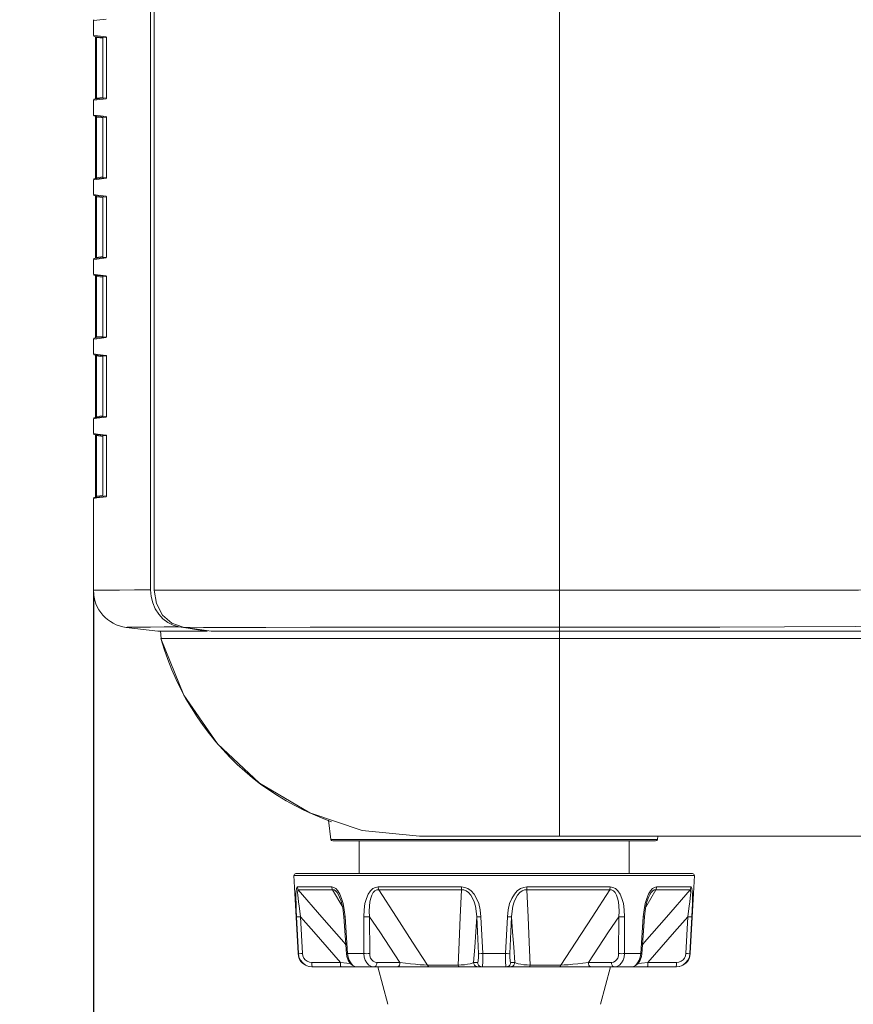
# Model space of a CAD drawing. Header units: millimetres. Extents: x 3925 to 5043, y -86 to 778.
# Tile 49 of 157: x 4342 to 4365, y 255 to 282. Entities that reach past the tile are written whole.
import ezdxf

# ---------------------------------------------------------------- set-up
doc = ezdxf.new("R2010")
doc.units = ezdxf.units.MM
doc.header["$LTSCALE"] = 46.255
doc.header["$PDMODE"] = 3
doc.header["$PDSIZE"] = 1
doc.layers.get('Defpoints').update_dxf_attribs({"linetype": 'CONTINUOUS'})
for name, color, linetype in [('140-154101-01_RIGGDXF_DIMENSION', 7, 'CONTINUOUS'), ('H30-BOTTOM-CDXF_CONTINUOUS_LINE', 7, 'CONTINUOUS'), ('H30-RIGHT-CODXF_CONTINUOUS_LINE', 7, 'CONTINUOUS'), ('H30K-FRONT-CDXF_CONTINUOUS_LINE', 7, 'CONTINUOUS'), ('RUBBER-FOOT-DXF_CONTINUOUS_LINE', 7, 'CONTINUOUS')]:
    doc.layers.add(name, color=color, linetype=linetype)
doc.styles.add('SLDTEXTSTYLE0', font='arialbd.ttf', dxfattribs={"height": 5.5})
doc.dimstyles.new('SLDDIMSTYLE2', dxfattribs={"dimtxt": 5.650301, "dimasz": 4.572, "dimexe": 0, "dimexo": 0.0625, "dimgap": 1.412575, "dimtad": 0, "dimtih": 1, "dimtoh": 1, "dimlfac": 3.5, "dimrnd": 1e-09, "dimzin": 4, "dimdsep": 46, "dimtxsty": 'SLDTEXTSTYLE0', "dimsah": 1, "dimcen": 0.09, "dimadec": 0, "dimazin": 1, "dimtol": 1, "dimtp": 0.5, "dimtm": 0.5, "dimtfac": 1, "dimtdec": 1, "dimtofl": 0, "dimtmove": 0, "dimatfit": 3, "dimfxl": 1, "dimfrac": 2, "dimtolj": 1, "dimarcsym": 0})

# ---------------------------------------------------------------- blocks, each defined once
blk = doc.blocks.new('*D67')
at = {"layer": '140-154101-01_RIGGDXF_DIMENSION', "color": 0, "linetype": 'Continuous', "lineweight": -2}
for p, q in [((4338.113, 271.493), (4338.113, 203.012)), ((4344.211, 266.215), (4344.211, 203.012)), ((4334.113, 203.012), (4330.113, 203.012)), ((4338.113, 203.012), (4344.211, 203.012)), ((4348.211, 203.012), (4395.731, 203.012))]:
    blk.add_line(p, q, dxfattribs=at)
at = {"layer": '140-154101-01_RIGGDXF_DIMENSION', "color": 0, "linetype": 'Continuous'}
for points in [[(4334.113, 203.678), (4334.113, 202.345), (4338.113, 203.012)], [(4348.211, 203.678), (4348.211, 202.345), (4344.211, 203.012)]]:
    blk.add_solid(points, dxfattribs=at)
at = {"layer": 'Defpoints', "color": 0, "linetype": 'Continuous'}
for p in [(4338.113, 271.556), (4344.211, 266.277), (4344.211, 203.012)]:
    blk.add_point(p, dxfattribs=at)
at = {"layer": '140-154101-01_RIGGDXF_DIMENSION', "color": 0, "linetype": 'Continuous', "insert": (4373.971, 207.96), "char_height": 5.5, "attachment_point": 5, "style": 'SLDTEXTSTYLE0'}
blk.add_mtext('\\A1;24.39 [0.96]', dxfattribs=at)

msp = doc.modelspace()

# ---------------------------------------------------------------- linework, layer by layer
at = {"layer": 'H30-BOTTOM-CDXF_CONTINUOUS_LINE', "color": 7, "linetype": 'Continuous', "lineweight": 0}
for p, q in [((4346.0307, 264.9875), (4346.0059, 265.1892)), ((4356.711, 264.9875), (4356.711, 265.1807)), ((4356.711, 264.9857), (4346.0156, 264.9857)), ((4356.711, 264.9875), (4386.0485, 264.9875)), ((4356.711, 264.9857), (4356.711, 259.6807)), ((4350.0966, 260.2715), (4349.8519, 260.3838)), ((4350.3458, 260.168), (4350.0966, 260.2715)), ((4350.5997, 260.0735), (4350.3458, 260.168)), ((4350.517, 260.1171), (4350.5806, 259.5996)), ((4359.3413, 259.5996), (4350.5806, 259.5996)), ((4359.2917, 259.5557), (4350.6302, 259.5557)), ((4352.961, 259.6807), (4368.1351, 259.6807)), ((4359.3513, 259.6807), (4359.3413, 259.5996))]:
    msp.add_line(p, q, dxfattribs=at)
for points in [[(4346.6917, 263.3713), (4346.5557, 263.6237), (4346.4291, 263.8823), (4346.3118, 264.1474), (4346.2038, 264.4197), (4346.1051, 264.6991), (4346.0156, 264.9857)], [(4350.0141, 260.3081), (4348.6663, 261.1032), (4347.5389, 262.163), (4346.6391, 263.4662), (4346.0156, 264.9857)], [(4347.6779, 262.0056), (4347.4945, 262.2153), (4347.3188, 262.4319), (4347.1508, 262.6554), (4346.99, 262.8866), (4346.8367, 263.1254), (4346.6917, 263.3713)], [(4348.6942, 261.0823), (4348.4777, 261.25), (4348.2682, 261.4259), (4348.0653, 261.6103), (4347.8684, 261.8036), (4347.6779, 262.0056)], [(4349.8519, 260.3838), (4349.6117, 260.505), (4349.376, 260.635), (4349.1444, 260.7745), (4348.9168, 260.9237), (4348.6942, 261.0823)], [(4352.961, 259.6807), (4351.4183, 259.8412), (4350.0141, 260.3081)]]:
    msp.add_lwpolyline(points, dxfattribs=at)
for centre, start, end in [((4350.6302, 259.6057), 187, 270), ((4359.2917, 259.6057), 270, 353)]:
    msp.add_arc(centre, 0.05, start, end, dxfattribs=at)
at = {"layer": 'H30-RIGHT-CODXF_CONTINUOUS_LINE', "color": 7, "linetype": 'Continuous', "lineweight": 0}
for p, q in [((4345.7441, 305.2979), (4345.7441, 266.2924)), ((4344.2989, 281.5647), (4344.211, 281.5539)), ((4344.211, 281.5539), (4344.211, 281.1574)), ((4344.5499, 281.5955), (4344.2989, 281.5647)), ((4344.211, 281.1574), (4344.3208, 281.1439)), ((4344.2329, 281.1325), (4344.5543, 281.0931)), ((4344.2663, 281.1009), (4344.2883, 281.1009)), ((4344.2664, 279.4754), (4344.2664, 281.1009)), ((4344.2883, 279.4754), (4344.2883, 281.1009)), ((4344.458, 281.0801), (4344.2883, 281.1009)), ((4344.3208, 281.1439), (4344.5499, 281.1158)), ((4344.461, 281.1045), (4344.461, 279.4718)), ((4344.5553, 281.1013), (4344.5572, 281.0927)), ((4344.5587, 281.0857), (4344.5596, 281.065)), ((4344.5591, 281.065), (4344.5596, 281.065)), ((4344.5596, 281.065), (4344.5596, 279.5113)), ((4344.2989, 279.4297), (4344.211, 279.4189)), ((4344.211, 279.4189), (4344.211, 279.0224)), ((4344.5572, 279.4836), (4344.2329, 279.4438)), ((4344.2883, 279.4754), (4344.2664, 279.4754)), ((4344.458, 279.4962), (4344.2883, 279.4754)), ((4344.5499, 279.4605), (4344.2989, 279.4297)), ((4344.5539, 279.4655), (4344.5499, 279.4605)), ((4344.5596, 279.5113), (4344.5588, 279.4922)), ((4344.5596, 279.5113), (4344.5591, 279.5113)), ((4344.211, 279.0224), (4344.3208, 279.0089)), ((4344.2329, 278.9975), (4344.5543, 278.9581)), ((4344.2663, 278.9659), (4344.2883, 278.9659)), ((4344.2664, 277.3404), (4344.2664, 278.9659)), ((4344.2883, 277.3404), (4344.2883, 278.9659)), ((4344.458, 278.9451), (4344.2883, 278.9659)), ((4344.3208, 279.0089), (4344.5499, 278.9808)), ((4344.461, 278.9695), (4344.461, 277.3368)), ((4344.5553, 278.9663), (4344.5572, 278.9577)), ((4344.5587, 278.9507), (4344.5596, 278.93)), ((4344.5591, 278.93), (4344.5596, 278.93)), ((4344.5596, 278.93), (4344.5596, 277.3763)), ((4344.2989, 277.2947), (4344.211, 277.2839)), ((4344.211, 277.2839), (4344.211, 276.8874)), ((4344.5572, 277.3486), (4344.2329, 277.3088)), ((4344.2883, 277.3404), (4344.2664, 277.3404)), ((4344.458, 277.3612), (4344.2883, 277.3404)), ((4344.5499, 277.3255), (4344.2989, 277.2947)), ((4344.5539, 277.3305), (4344.5499, 277.3255)), ((4344.5596, 277.3763), (4344.5588, 277.3572)), ((4344.5596, 277.3763), (4344.5591, 277.3763)), ((4344.211, 276.8874), (4344.3208, 276.8739)), ((4344.2329, 276.8625), (4344.5543, 276.8231)), ((4344.2663, 276.8309), (4344.2883, 276.8309)), ((4344.2664, 275.2054), (4344.2664, 276.8309)), ((4344.2883, 275.2054), (4344.2883, 276.8309)), ((4344.458, 276.8101), (4344.2883, 276.8309)), ((4344.3208, 276.8739), (4344.5499, 276.8458)), ((4344.461, 276.8345), (4344.461, 275.2018)), ((4344.5553, 276.8313), (4344.5572, 276.8227)), ((4344.5587, 276.8157), (4344.5596, 276.795)), ((4344.5591, 276.795), (4344.5596, 276.795)), ((4344.5596, 276.795), (4344.5596, 275.2413)), ((4344.2989, 275.1597), (4344.211, 275.1489)), ((4344.211, 275.1489), (4344.211, 274.7524)), ((4344.5572, 275.2136), (4344.2329, 275.1738)), ((4344.2883, 275.2054), (4344.2664, 275.2054)), ((4344.458, 275.2262), (4344.2883, 275.2054)), ((4344.5499, 275.1905), (4344.2989, 275.1597)), ((4344.5539, 275.1955), (4344.5499, 275.1905)), ((4344.5596, 275.2413), (4344.5588, 275.2222)), ((4344.5596, 275.2413), (4344.5591, 275.2413)), ((4344.211, 274.7524), (4344.3208, 274.7389)), ((4344.2329, 274.7275), (4344.5543, 274.6881)), ((4344.2663, 274.6959), (4344.2883, 274.6959)), ((4344.2664, 273.0704), (4344.2664, 274.6959)), ((4344.2883, 273.0704), (4344.2883, 274.6959)), ((4344.458, 274.6751), (4344.2883, 274.6959)), ((4344.3208, 274.7389), (4344.5499, 274.7108)), ((4344.461, 274.6995), (4344.461, 273.0668)), ((4344.5553, 274.6963), (4344.5572, 274.6877)), ((4344.5587, 274.6807), (4344.5596, 274.66)), ((4344.5591, 274.66), (4344.5596, 274.66)), ((4344.5596, 274.66), (4344.5596, 273.1063)), ((4344.2989, 273.0247), (4344.211, 273.0139)), ((4344.211, 273.0139), (4344.211, 272.6174)), ((4344.5572, 273.0786), (4344.2329, 273.0388)), ((4344.2883, 273.0704), (4344.2664, 273.0704)), ((4344.458, 273.0912), (4344.2883, 273.0704)), ((4344.5499, 273.0555), (4344.2989, 273.0247)), ((4344.5539, 273.0605), (4344.5499, 273.0555)), ((4344.5596, 273.1063), (4344.5588, 273.0872)), ((4344.5596, 273.1063), (4344.5591, 273.1063)), ((4344.211, 272.6174), (4344.3208, 272.6039)), ((4344.2329, 272.5925), (4344.5543, 272.5531)), ((4344.2663, 272.5609), (4344.2883, 272.5609)), ((4344.2664, 270.9354), (4344.2664, 272.5609)), ((4344.2883, 270.9354), (4344.2883, 272.5609)), ((4344.458, 272.5401), (4344.2883, 272.5609)), ((4344.3208, 272.6039), (4344.5499, 272.5758)), ((4344.461, 272.5645), (4344.461, 270.9318)), ((4344.5553, 272.5613), (4344.5572, 272.5527)), ((4344.5587, 272.5457), (4344.5596, 272.525)), ((4344.5591, 272.525), (4344.5596, 272.525)), ((4344.5596, 272.525), (4344.5596, 270.9713)), ((4344.5572, 270.9436), (4344.2329, 270.9038)), ((4344.2883, 270.9354), (4344.2664, 270.9354)), ((4344.458, 270.9562), (4344.2883, 270.9354)), ((4344.5499, 270.9205), (4344.2989, 270.8897)), ((4344.5539, 270.9255), (4344.5499, 270.9205)), ((4344.5596, 270.9713), (4344.5588, 270.9522)), ((4344.5596, 270.9713), (4344.5591, 270.9713)), ((4344.2989, 270.8897), (4344.211, 270.8789)), ((4344.211, 270.8789), (4344.211, 270.4824)), ((4344.211, 270.4824), (4344.3208, 270.4689)), ((4344.2329, 270.4575), (4344.5543, 270.4181)), ((4344.2663, 270.4259), (4344.2883, 270.4259)), ((4344.2664, 268.8004), (4344.2664, 270.4259)), ((4344.2883, 268.8004), (4344.2883, 270.4259)), ((4344.458, 270.4051), (4344.2883, 270.4259)), ((4344.3208, 270.4689), (4344.5499, 270.4408)), ((4344.461, 270.4295), (4344.461, 268.7968)), ((4344.5553, 270.4263), (4344.5572, 270.4177)), ((4344.5587, 270.4107), (4344.5596, 270.39)), ((4344.5591, 270.39), (4344.5596, 270.39)), ((4344.5596, 270.39), (4344.5596, 268.8363)), ((4344.5572, 268.8086), (4344.2329, 268.7688)), ((4344.2883, 268.8004), (4344.2664, 268.8004)), ((4344.458, 268.8212), (4344.2883, 268.8004)), ((4344.5499, 268.7855), (4344.2989, 268.7547)), ((4344.5539, 268.7905), (4344.5499, 268.7855)), ((4344.5596, 268.8363), (4344.5588, 268.8172)), ((4344.5596, 268.8363), (4344.5591, 268.8363)), ((4344.2989, 268.7547), (4344.211, 268.7439)), ((4344.211, 268.7439), (4344.211, 266.2772)), ((4344.9071, 266.2832), (4344.5937, 266.2804)), ((4345.312, 266.2873), (4344.9071, 266.2832)), ((4345.7441, 266.2924), (4345.312, 266.2873)), ((4345.7441, 266.2924), (4345.7582, 266.1146)), ((4345.7582, 266.1146), (4345.7999, 265.9425)), ((4346.2041, 265.4144), (4346.3483, 265.3434)), ((4345.0891, 265.2846), (4345.936, 265.1807)), ((4345.936, 265.1807), (4346.7053, 265.1807)), ((4346.5014, 265.3025), (4346.1103, 265.2963)), ((4346.3483, 265.3434), (4346.5014, 265.3025)), ((4346.5014, 265.3025), (4346.7533, 265.2618)), ((4346.7053, 265.1807), (4347.2641, 265.1807)), ((4347.2641, 265.1807), (4347.2641, 265.1953))]:
    msp.add_line(p, q, dxfattribs=at)
for points in [[(4344.2657, 281.1285), (4344.2657, 281.1282), (4344.2663, 281.1103), (4344.2663, 281.1009)], [(4344.2883, 281.1009), (4344.2871, 281.1106), (4344.2861, 281.1185), (4344.2853, 281.1239), (4344.2848, 281.1262)], [(4344.5499, 281.1158), (4344.5527, 281.1042), (4344.5554, 281.101)], [(4344.5499, 281.1158), (4344.5536, 281.1115), (4344.5566, 281.101), (4344.5587, 281.0857)], [(4344.5572, 281.0927), (4344.5587, 281.0787), (4344.5591, 281.065)], [(4344.2663, 279.4868), (4344.2662, 279.4649), (4344.2657, 279.4478)], [(4344.2848, 279.4501), (4344.2852, 279.4521), (4344.286, 279.4573), (4344.287, 279.465), (4344.2883, 279.4754)], [(4344.5588, 279.4922), (4344.5569, 279.4764), (4344.5539, 279.4655)], [(4344.5591, 279.5113), (4344.559, 279.5059), (4344.5576, 279.4865), (4344.5567, 279.4805)], [(4344.2657, 278.9935), (4344.2657, 278.9932), (4344.2663, 278.9753), (4344.2663, 278.9659)], [(4344.2883, 278.9659), (4344.2871, 278.9756), (4344.2861, 278.9835), (4344.2853, 278.9889), (4344.2848, 278.9912)], [(4344.5499, 278.9808), (4344.5527, 278.9692), (4344.5554, 278.966)], [(4344.5499, 278.9808), (4344.5536, 278.9765), (4344.5566, 278.966), (4344.5587, 278.9507)], [(4344.5572, 278.9577), (4344.5587, 278.9437), (4344.5591, 278.93)], [(4344.2663, 277.3518), (4344.2662, 277.3299), (4344.2657, 277.3128)], [(4344.2848, 277.3151), (4344.2852, 277.3171), (4344.286, 277.3223), (4344.287, 277.33), (4344.2883, 277.3404)], [(4344.5588, 277.3572), (4344.5569, 277.3414), (4344.5539, 277.3305)], [(4344.5591, 277.3763), (4344.559, 277.3709), (4344.5576, 277.3515), (4344.5567, 277.3455)], [(4344.2657, 276.8585), (4344.2657, 276.8582), (4344.2663, 276.8403), (4344.2663, 276.8309)], [(4344.2883, 276.8309), (4344.2871, 276.8406), (4344.2861, 276.8485), (4344.2853, 276.8539), (4344.2848, 276.8562)], [(4344.5499, 276.8458), (4344.5527, 276.8342), (4344.5554, 276.831)], [(4344.5499, 276.8458), (4344.5536, 276.8415), (4344.5566, 276.831), (4344.5587, 276.8157)], [(4344.5572, 276.8227), (4344.5587, 276.8087), (4344.5591, 276.795)], [(4344.2663, 275.2168), (4344.2662, 275.1949), (4344.2657, 275.1778)], [(4344.2848, 275.1801), (4344.2852, 275.1821), (4344.286, 275.1873), (4344.287, 275.195), (4344.2883, 275.2054)], [(4344.5588, 275.2222), (4344.5569, 275.2064), (4344.5539, 275.1955)], [(4344.5591, 275.2413), (4344.559, 275.2359), (4344.5576, 275.2165), (4344.5567, 275.2105)], [(4344.2657, 274.7235), (4344.2657, 274.7232), (4344.2663, 274.7053), (4344.2663, 274.6959)], [(4344.2883, 274.6959), (4344.2871, 274.7056), (4344.2861, 274.7135), (4344.2853, 274.7189), (4344.2848, 274.7212)], [(4344.5499, 274.7108), (4344.5527, 274.6992), (4344.5554, 274.696)], [(4344.5499, 274.7108), (4344.5536, 274.7065), (4344.5566, 274.696), (4344.5587, 274.6807)], [(4344.5572, 274.6877), (4344.5587, 274.6737), (4344.5591, 274.66)], [(4344.2663, 273.0818), (4344.2662, 273.0599), (4344.2657, 273.0428)], [(4344.2848, 273.0451), (4344.2852, 273.0471), (4344.286, 273.0523), (4344.287, 273.06), (4344.2883, 273.0704)], [(4344.5588, 273.0872), (4344.5569, 273.0714), (4344.5539, 273.0605)], [(4344.5591, 273.1063), (4344.559, 273.1009), (4344.5576, 273.0815), (4344.5567, 273.0755)], [(4344.2657, 272.5885), (4344.2657, 272.5882), (4344.2663, 272.5703), (4344.2663, 272.5609)], [(4344.2883, 272.5609), (4344.2871, 272.5706), (4344.2861, 272.5785), (4344.2853, 272.5839), (4344.2848, 272.5862)], [(4344.5499, 272.5758), (4344.5527, 272.5642), (4344.5554, 272.561)], [(4344.5499, 272.5758), (4344.5536, 272.5715), (4344.5566, 272.561), (4344.5587, 272.5457)], [(4344.5572, 272.5527), (4344.5587, 272.5387), (4344.5591, 272.525)], [(4344.2663, 270.9468), (4344.2662, 270.9249), (4344.2657, 270.9078)], [(4344.2848, 270.9101), (4344.2852, 270.9121), (4344.286, 270.9173), (4344.287, 270.925), (4344.2883, 270.9354)], [(4344.5588, 270.9522), (4344.5569, 270.9364), (4344.5539, 270.9255)], [(4344.5591, 270.9713), (4344.559, 270.9659), (4344.5576, 270.9465), (4344.5567, 270.9405)], [(4344.2657, 270.4535), (4344.2657, 270.4532), (4344.2663, 270.4353), (4344.2663, 270.4259)], [(4344.2883, 270.4259), (4344.2871, 270.4356), (4344.2861, 270.4435), (4344.2853, 270.4489), (4344.2848, 270.4512)], [(4344.5499, 270.4408), (4344.5527, 270.4292), (4344.5554, 270.426)], [(4344.5499, 270.4408), (4344.5536, 270.4365), (4344.5566, 270.426), (4344.5587, 270.4107)], [(4344.5572, 270.4177), (4344.5587, 270.4037), (4344.5591, 270.39)], [(4344.2663, 268.8118), (4344.2662, 268.7899), (4344.2657, 268.7728)], [(4344.2848, 268.7751), (4344.2852, 268.7771), (4344.286, 268.7823), (4344.287, 268.79), (4344.2883, 268.8004)], [(4344.5588, 268.8172), (4344.5569, 268.8014), (4344.5539, 268.7905)], [(4344.5591, 268.8363), (4344.559, 268.8309), (4344.5576, 268.8115), (4344.5567, 268.8055)], [(4344.5937, 266.2804), (4344.2334, 266.2774), (4344.211, 266.2772)], [(4345.7999, 265.9425), (4345.8679, 265.7817), (4345.96, 265.6371), (4346.0732, 265.5134), (4346.2041, 265.4144)], [(4345.4493, 265.2882), (4345.1677, 265.2854), (4345.1105, 265.2848), (4345.0891, 265.2846)], [(4346.1103, 265.2963), (4345.7397, 265.2915), (4345.4493, 265.2882)], [(4346.7533, 265.2618), (4347.0076, 265.2212), (4347.2641, 265.1807)]]:
    msp.add_lwpolyline(points, dxfattribs=at)
for centre, radius, start, end in [((4344.236, 281.5539), 0.025, 97, 180), ((4344.236, 281.1574), 0.025, 180, 263), ((4344.236, 279.4189), 0.025, 97, 180), ((4344.236, 279.0224), 0.025, 180, 263), ((4344.236, 277.2839), 0.025, 97, 180), ((4344.236, 276.8874), 0.025, 180, 263), ((4344.236, 275.1489), 0.025, 97, 180), ((4344.236, 274.7524), 0.025, 180, 263), ((4344.236, 273.0139), 0.025, 97, 180), ((4344.236, 272.6174), 0.025, 180, 263), ((4344.236, 270.8789), 0.025, 97, 180), ((4344.236, 270.4824), 0.025, 180, 263), ((4344.236, 268.7439), 0.025, 97, 180), ((4345.211, 266.2772), 1, 180, 263)]:
    msp.add_arc(centre, radius, start, end, dxfattribs=at)
at = {"layer": 'H30K-FRONT-CDXF_CONTINUOUS_LINE', "color": 7, "linetype": 'Continuous', "lineweight": 0}
for p, q in [((4345.8408, 266.278), (4345.8408, 305.9307)), ((4356.711, 283.1807), (4356.7104, 266.2785)), ((4345.8408, 266.278), (4356.7104, 266.2785)), ((4356.7105, 266.2786), (4356.711, 265.1807)), ((4346.6159, 265.2854), (4347.3691, 265.1807)), ((4346.6159, 265.2854), (4347.1617, 265.2844)), ((4347.3691, 265.1807), (4385.9308, 265.1807))]:
    msp.add_line(p, q, dxfattribs=at)
for points in [[(4346.6159, 265.2854), (4346.3128, 265.3928), (4346.0623, 265.6154), (4345.8978, 265.9243), (4345.8408, 266.278)], [(4356.7104, 266.2786), (4358.0541, 266.2787), (4359.4726, 266.2792), (4361.0486, 266.2801), (4362.7954, 266.2816), (4364.7375, 266.2838), (4366.919, 266.2872), (4369.4083, 266.2922), (4372.1688, 266.299), (4374.9593, 266.3066), (4377.5764, 266.3132), (4379.9669, 266.3182), (4382.172, 266.3216), (4384.28, 266.3242), (4386.3258, 266.3276)], [(4356.711, 265.2859), (4358.0463, 265.2866), (4359.4552, 265.2887), (4361.0181, 265.2928), (4362.7484, 265.2995), (4364.6684, 265.3096), (4366.8193, 265.3238), (4369.2668, 265.3431), (4371.9852, 265.3677), (4374.7574, 265.3951), (4377.3746, 265.4227), (4379.7707, 265.4497), (4381.9809, 265.477), (4384.087, 265.5064), (4386.1402, 265.5403)], [(4347.1617, 265.2844), (4347.8808, 265.2837), (4348.8328, 265.2842), (4350.0243, 265.2857), (4351.3575, 265.2868), (4352.6701, 265.2868), (4353.9156, 265.2865), (4355.2192, 265.2861), (4356.711, 265.286)]]:
    msp.add_lwpolyline(points, dxfattribs=at)
at = {"layer": 'RUBBER-FOOT-DXF_CONTINUOUS_LINE', "color": 7, "linetype": 'Continuous', "lineweight": 0}
for p, q in [((4351.336, 258.6807), (4351.336, 259.5557)), ((4358.586, 258.6807), (4358.586, 259.5557)), ((4349.6984, 256.536), (4349.5887, 258.628)), ((4349.5887, 258.628), (4360.3332, 258.628)), ((4349.6387, 258.6807), (4360.2832, 258.6807)), ((4360.2236, 256.536), (4360.3332, 258.628)), ((4349.6771, 258.3224), (4350.6042, 258.3224)), ((4349.7058, 258.2486), (4350.6278, 258.2486)), ((4350.6278, 258.2486), (4350.8967, 257.78)), ((4351.8453, 258.3224), (4354.0833, 258.3224)), ((4351.8622, 258.2486), (4354.0881, 258.2486)), ((4355.8338, 258.2486), (4358.0597, 258.2486)), ((4355.8386, 258.3224), (4358.0766, 258.3224)), ((4359.0259, 257.7813), (4359.2941, 258.2486)), ((4360.2161, 258.2486), (4359.2941, 258.2486)), ((4360.2448, 258.3224), (4359.3178, 258.3224)), ((4350.7873, 258.1098), (4350.7874, 258.1095)), ((4359.1346, 258.1098), (4359.1345, 258.1095)), ((4359.1346, 258.1098), (4359.1345, 258.1095)), ((4349.7073, 256.536), (4349.6583, 257.5245)), ((4349.7659, 257.5246), (4349.815, 256.536)), ((4350.9614, 257.5245), (4350.9306, 257.5226)), ((4350.9975, 256.5341), (4350.9306, 257.5226)), ((4350.9614, 257.5245), (4351.029, 256.536)), ((4351.4631, 256.536), (4351.4614, 257.5245)), ((4351.6191, 257.5246), (4351.6216, 256.536)), ((4354.5376, 256.536), (4354.492, 257.5246)), ((4354.6074, 257.5245), (4354.654, 256.536)), ((4355.2679, 256.536), (4355.3145, 257.5245)), ((4355.4299, 257.5246), (4355.3843, 256.536)), ((4358.3003, 256.536), (4358.3028, 257.5246)), ((4358.4605, 257.5245), (4358.4588, 256.536)), ((4358.9605, 257.5245), (4358.8929, 256.536)), ((4358.9244, 256.5341), (4358.9913, 257.5226)), ((4358.9913, 257.5226), (4358.9605, 257.5245)), ((4360.1069, 256.536), (4360.156, 257.5246)), ((4360.2146, 256.536), (4360.2636, 257.5245)), ((4349.6984, 256.536), (4349.7073, 256.536)), ((4351.029, 256.536), (4350.9975, 256.5341)), ((4351.029, 256.536), (4351.4631, 256.536)), ((4354.654, 256.536), (4355.2679, 256.536)), ((4358.4588, 256.536), (4358.8929, 256.536)), ((4358.9244, 256.5341), (4358.8929, 256.536)), ((4358.9135, 256.4576), (4358.9244, 256.5341)), ((4360.2146, 256.536), (4360.2236, 256.536)), ((4350.8349, 256.2991), (4350.0665, 256.2991)), ((4359.8491, 256.1807), (4350.0728, 256.1807)), ((4350.0834, 256.1807), (4350.0784, 256.1864)), ((4352.4327, 256.2991), (4351.8149, 256.2991)), ((4352.1051, 255.1762), (4351.836, 256.1807)), ((4353.9926, 256.2253), (4353.1724, 256.2253)), ((4354.5157, 256.2991), (4354.4104, 256.2991)), ((4355.5115, 256.2991), (4355.4063, 256.2991)), ((4356.7496, 256.2253), (4355.9293, 256.2253)), ((4358.107, 256.2991), (4357.4892, 256.2991)), ((4357.8168, 255.1762), (4358.086, 256.1807)), ((4359.087, 256.2991), (4359.8554, 256.2991)), ((4359.8436, 256.1864), (4359.8385, 256.1807))]:
    msp.add_line(p, q, dxfattribs=at)
for points in [[(4349.6771, 258.3224), (4349.6641, 258.3118), (4349.6536, 258.2778), (4349.6463, 258.218), (4349.6422, 258.1305), (4349.6416, 258.0165), (4349.6443, 257.8771), (4349.6499, 257.713), (4349.6583, 257.5245)], [(4349.6771, 258.3224), (4349.6813, 258.2961), (4349.691, 258.2711), (4349.7058, 258.2486)], [(4349.7659, 257.5245), (4349.7436, 257.6722), (4349.7249, 257.804), (4349.7097, 257.9203), (4349.6982, 258.0208), (4349.6907, 258.1048), (4349.6877, 258.1708), (4349.6894, 258.2169), (4349.6958, 258.2422), (4349.7058, 258.2486)], [(4350.9813, 256.7749), (4350.9249, 256.8392), (4350.34, 257.5128), (4349.7058, 258.2486)], [(4350.6042, 258.3224), (4350.6076, 258.2959), (4350.6156, 258.2709), (4350.6278, 258.2486)], [(4350.6042, 258.3224), (4350.6558, 258.3118), (4350.7099, 258.2778), (4350.7644, 258.218), (4350.8175, 258.1305)], [(4350.6278, 258.2486), (4350.6645, 258.2422), (4350.7051, 258.2168), (4350.7477, 258.1708), (4350.7873, 258.1098)], [(4351.8453, 258.3224), (4351.7752, 258.3118), (4351.7063, 258.2778), (4351.6414, 258.218), (4351.5826, 258.1305), (4351.5332, 258.0165), (4351.4951, 257.8771), (4351.4703, 257.713), (4351.4614, 257.5245)], [(4351.6191, 257.5246), (4351.6115, 257.6722), (4351.6145, 257.804), (4351.6271, 257.9203), (4351.6486, 258.0208), (4351.6786, 258.1049), (4351.7167, 258.1708), (4351.7618, 258.2169), (4351.8113, 258.2422), (4351.8622, 258.2486)], [(4351.8453, 258.3224), (4351.8478, 258.2961), (4351.8535, 258.2711), (4351.8622, 258.2486)], [(4353.1724, 256.2253), (4352.7729, 256.8392), (4352.3368, 257.5128), (4351.8622, 258.2486)], [(4354.0881, 258.2486), (4354.0512, 257.5145), (4354.0193, 256.8408), (4353.9926, 256.2253)], [(4354.0833, 258.3224), (4354.084, 258.2959), (4354.0857, 258.2709), (4354.0881, 258.2486)], [(4354.0833, 258.3224), (4354.1694, 258.3118), (4354.2564, 258.2778), (4354.3408, 258.218), (4354.4199, 258.1305), (4354.4892, 258.0166), (4354.5458, 257.8771), (4354.5864, 257.713), (4354.6074, 257.5245)], [(4354.0881, 258.2486), (4354.1501, 258.2422), (4354.2138, 258.2169), (4354.2757, 258.1708), (4354.3327, 258.1048), (4354.3826, 258.0208), (4354.4244, 257.9202), (4354.4574, 257.804), (4354.4805, 257.6722), (4354.492, 257.5246)], [(4355.8386, 258.3224), (4355.7525, 258.3118), (4355.6655, 258.2778), (4355.5811, 258.218), (4355.502, 258.1305), (4355.4327, 258.0166), (4355.3761, 257.8771), (4355.3355, 257.713), (4355.3145, 257.5245)], [(4355.4299, 257.5246), (4355.4414, 257.6722), (4355.4645, 257.804), (4355.4975, 257.9203), (4355.5394, 258.0208), (4355.5893, 258.1048), (4355.6462, 258.1708), (4355.7082, 258.2169), (4355.7719, 258.2422), (4355.8338, 258.2486)], [(4355.8386, 258.3224), (4355.8379, 258.2961), (4355.8363, 258.2711), (4355.8338, 258.2486)], [(4355.9293, 256.2253), (4355.9027, 256.8392), (4355.8708, 257.5128), (4355.8338, 258.2486)], [(4358.0597, 258.2486), (4357.5862, 257.5145), (4357.15, 256.8408), (4356.7496, 256.2253)], [(4358.0766, 258.3224), (4358.0741, 258.2959), (4358.0684, 258.2709), (4358.0597, 258.2486)], [(4358.0597, 258.2486), (4358.1107, 258.2422), (4358.1601, 258.2169), (4358.2052, 258.1708), (4358.2433, 258.1048), (4358.2733, 258.0208), (4358.2948, 257.9202), (4358.3074, 257.804), (4358.3104, 257.6722), (4358.3028, 257.5246)], [(4358.0766, 258.3224), (4358.1467, 258.3118), (4358.2156, 258.2778), (4358.2805, 258.218), (4358.3393, 258.1305), (4358.3887, 258.0166), (4358.4269, 257.8771), (4358.4516, 257.713), (4358.4605, 257.5245)], [(4360.2161, 258.2486), (4359.5834, 257.5145), (4358.9984, 256.8408), (4358.9407, 256.7749)], [(4359.3178, 258.3224), (4359.2661, 258.3118), (4359.212, 258.2778), (4359.1575, 258.218), (4359.1045, 258.1305)], [(4359.2941, 258.2486), (4359.2574, 258.2422), (4359.2168, 258.2168), (4359.1742, 258.1707), (4359.1346, 258.1098)], [(4359.2941, 258.2486), (4359.3063, 258.2709), (4359.3143, 258.2959), (4359.3178, 258.3224)], [(4360.2161, 258.2486), (4360.2262, 258.2422), (4360.2325, 258.2169), (4360.2342, 258.1708), (4360.2312, 258.1048), (4360.2238, 258.0208), (4360.2123, 257.9202), (4360.197, 257.804), (4360.1783, 257.6722), (4360.156, 257.5245)], [(4360.2161, 258.2486), (4360.2309, 258.2709), (4360.2406, 258.2958), (4360.2448, 258.3224)], [(4360.2448, 258.3224), (4360.2578, 258.3118), (4360.2683, 258.2778), (4360.2756, 258.218), (4360.2797, 258.1305), (4360.2803, 258.0166), (4360.2777, 257.8771), (4360.2721, 257.713), (4360.2636, 257.5245)], [(4350.7873, 258.1098), (4350.8154, 258.0535), (4350.8575, 257.9403), (4350.9005, 257.7645), (4350.9306, 257.5226)], [(4350.8175, 258.1305), (4350.8661, 258.0166), (4350.9079, 257.8771), (4350.9406, 257.713), (4350.9614, 257.5245)], [(4359.1045, 258.1305), (4359.0558, 258.0165), (4359.014, 257.8771), (4358.9813, 257.713), (4358.9605, 257.5245)], [(4358.9913, 257.5226), (4359.0194, 257.7536), (4359.06, 257.9259), (4359.1023, 258.044), (4359.1346, 258.1098)], [(4349.6583, 257.5245), (4349.6684, 257.5231), (4349.6917, 257.5226), (4349.7255, 257.5231), (4349.766, 257.5245)], [(4349.7659, 257.5246), (4350.1207, 257.1154), (4350.4786, 256.705), (4350.8349, 256.2991)], [(4351.4614, 257.5245), (4351.4977, 257.5231), (4351.5393, 257.5226), (4351.5814, 257.5231), (4351.6191, 257.5245)], [(4351.6191, 257.5246), (4351.8891, 257.1154), (4352.1614, 256.705), (4352.4327, 256.2991)], [(4354.4104, 256.2991), (4354.4377, 256.705), (4354.465, 257.1154), (4354.492, 257.5246)], [(4354.6074, 257.5245), (4354.5661, 257.5231), (4354.5306, 257.5226), (4354.5049, 257.5231), (4354.492, 257.5245)], [(4355.3145, 257.5245), (4355.3558, 257.5231), (4355.3913, 257.5226), (4355.417, 257.5231), (4355.4299, 257.5245)], [(4355.4299, 257.5246), (4355.4569, 257.1154), (4355.4842, 256.705), (4355.5115, 256.2991)], [(4357.4892, 256.2991), (4357.7605, 256.705), (4358.0328, 257.1154), (4358.3028, 257.5246)], [(4358.4605, 257.5245), (4358.4242, 257.5231), (4358.3826, 257.5226), (4358.3405, 257.5231), (4358.3028, 257.5245)], [(4359.087, 256.2991), (4359.4434, 256.705), (4359.8012, 257.1154), (4360.156, 257.5246)], [(4360.1559, 257.5245), (4360.1964, 257.5231), (4360.2302, 257.5226), (4360.2535, 257.5231), (4360.2636, 257.5245)], [(4350.0834, 256.1807), (4349.9885, 256.1927), (4349.9002, 256.2279), (4349.8232, 256.2842), (4349.7634, 256.3575), (4349.7239, 256.4435), (4349.7073, 256.536)], [(4349.7073, 256.536), (4349.7171, 256.5346), (4349.7404, 256.5341), (4349.7743, 256.5346), (4349.815, 256.536)], [(4350.0665, 256.2991), (4350.0025, 256.3073), (4349.9434, 256.3308), (4349.8919, 256.3686), (4349.8521, 256.4175), (4349.8259, 256.4746), (4349.815, 256.536)], [(4350.9975, 256.5341), (4351.0084, 256.4576), (4351.042, 256.3578), (4351.0966, 256.2729), (4351.1661, 256.2141), (4351.2419, 256.1848), (4351.2844, 256.1807)], [(4351.029, 256.536), (4351.0423, 256.443), (4351.0704, 256.3571), (4351.1114, 256.284), (4351.1631, 256.2279), (4351.2218, 256.1927), (4351.2846, 256.1807)], [(4351.7395, 256.1807), (4351.6679, 256.1927), (4351.6018, 256.2279), (4351.5448, 256.2842), (4351.5012, 256.3576), (4351.4734, 256.4435), (4351.4631, 256.536)], [(4351.4631, 256.536), (4351.4995, 256.5346), (4351.5413, 256.5341), (4351.5836, 256.5346), (4351.6216, 256.536)], [(4351.8149, 256.2991), (4351.7638, 256.3073), (4351.7171, 256.3308), (4351.6772, 256.3686), (4351.647, 256.4175), (4351.6281, 256.4746), (4351.6216, 256.536)], [(4354.5376, 256.536), (4354.5393, 256.4742), (4354.5387, 256.417), (4354.5359, 256.3684), (4354.5308, 256.3308), (4354.524, 256.3073), (4354.5157, 256.2991)], [(4354.654, 256.536), (4354.6124, 256.5346), (4354.5766, 256.5341), (4354.5506, 256.5346), (4354.5376, 256.536)], [(4354.654, 256.536), (4354.6561, 256.443), (4354.6562, 256.3572), (4354.6544, 256.284), (4354.6508, 256.2279), (4354.6456, 256.1927), (4354.6393, 256.1807)], [(4355.2826, 256.1807), (4355.2763, 256.1927), (4355.2712, 256.2279), (4355.2675, 256.2842), (4355.2657, 256.3575), (4355.2658, 256.4435), (4355.2679, 256.536)], [(4355.2679, 256.536), (4355.3095, 256.5346), (4355.3454, 256.5341), (4355.3713, 256.5346), (4355.3843, 256.536)], [(4355.4063, 256.2991), (4355.3979, 256.3073), (4355.3911, 256.3308), (4355.386, 256.3686), (4355.3832, 256.4175), (4355.3826, 256.4746), (4355.3843, 256.536)], [(4358.3003, 256.536), (4358.2937, 256.4742), (4358.2747, 256.417), (4358.2446, 256.3684), (4358.2048, 256.3308), (4358.1583, 256.3073), (4358.107, 256.2991)], [(4358.4588, 256.536), (4358.4485, 256.443), (4358.4205, 256.3571), (4358.377, 256.284), (4358.3201, 256.2279), (4358.2541, 256.1927), (4358.1825, 256.1807)], [(4358.4588, 256.536), (4358.4224, 256.5346), (4358.3807, 256.5341), (4358.3383, 256.5346), (4358.3003, 256.536)], [(4358.8929, 256.536), (4358.8796, 256.443), (4358.8515, 256.3571), (4358.8105, 256.284), (4358.7588, 256.2279), (4358.7001, 256.1927), (4358.6373, 256.1807)], [(4358.6375, 256.1807), (4358.68, 256.1848), (4358.7558, 256.2141), (4358.8253, 256.2729), (4358.8799, 256.3579), (4358.9135, 256.4576)], [(4359.8385, 256.1807), (4359.9334, 256.1927), (4360.0217, 256.2279), (4360.0987, 256.2842), (4360.1586, 256.3575), (4360.198, 256.4435), (4360.2146, 256.536)], [(4359.8554, 256.2991), (4359.9194, 256.3073), (4359.9789, 256.3311), (4360.0301, 256.3687), (4360.0698, 256.4175), (4360.0959, 256.4744), (4360.1069, 256.536)], [(4360.1069, 256.536), (4360.1476, 256.5346), (4360.1815, 256.5341), (4360.2048, 256.5346), (4360.2146, 256.536)], [(4350.0784, 256.1864), (4350.0738, 256.203), (4350.07, 256.229), (4350.0675, 256.2621), (4350.0665, 256.2991)], [(4350.8519, 256.1807), (4350.8469, 256.1864), (4350.8422, 256.203), (4350.8385, 256.229), (4350.836, 256.2621), (4350.835, 256.2991)], [(4351.1016, 256.2687), (4351.0051, 256.2798), (4350.835, 256.2991)], [(4351.7395, 256.1807), (4351.7621, 256.1864), (4351.7826, 256.203), (4351.7992, 256.229), (4351.8103, 256.2621), (4351.8149, 256.2991)], [(4352.3573, 256.1807), (4352.3799, 256.1864), (4352.4004, 256.203), (4352.417, 256.229), (4352.4281, 256.2621), (4352.4328, 256.2991)], [(4353.1724, 256.2253), (4353.0827, 256.2305), (4352.9754, 256.2386), (4352.8536, 256.2495), (4352.7204, 256.2633), (4352.5789, 256.2798), (4352.4328, 256.2991)], [(4353.2195, 256.1807), (4353.2019, 256.1859), (4353.1857, 256.2012), (4353.1724, 256.2253)], [(4354.4104, 256.2991), (4354.3739, 256.2798), (4354.3175, 256.2633), (4354.2468, 256.2495), (4354.1662, 256.2386), (4354.0799, 256.2305), (4353.9926, 256.2253)], [(4354.0182, 256.1807), (4354.0087, 256.1858), (4353.9999, 256.201), (4353.9926, 256.2253)], [(4354.534, 256.1807), (4354.497, 256.1864), (4354.4634, 256.203), (4354.4362, 256.229), (4354.418, 256.2621), (4354.4104, 256.2991)], [(4354.6393, 256.1807), (4354.6023, 256.1864), (4354.5687, 256.203), (4354.5415, 256.229), (4354.5232, 256.2621), (4354.5157, 256.2991)], [(4355.2826, 256.1807), (4355.3196, 256.1864), (4355.3533, 256.203), (4355.3804, 256.229), (4355.3987, 256.2621), (4355.4063, 256.2991)], [(4355.3879, 256.1807), (4355.4249, 256.1864), (4355.4586, 256.203), (4355.4857, 256.229), (4355.504, 256.2621), (4355.5115, 256.2991)], [(4355.9293, 256.2253), (4355.842, 256.2305), (4355.7557, 256.2386), (4355.6751, 256.2495), (4355.6045, 256.2633), (4355.5481, 256.2798), (4355.5115, 256.2991)], [(4355.9038, 256.1807), (4355.9133, 256.1859), (4355.9221, 256.2012), (4355.9293, 256.2253)], [(4356.7024, 256.1807), (4356.7199, 256.1858), (4356.7361, 256.201), (4356.7496, 256.2253)], [(4357.4891, 256.2991), (4357.3431, 256.2798), (4357.2015, 256.2633), (4357.0683, 256.2495), (4356.9465, 256.2386), (4356.8393, 256.2305), (4356.7496, 256.2253)], [(4357.5646, 256.1807), (4357.542, 256.1864), (4357.5215, 256.203), (4357.5049, 256.229), (4357.4938, 256.2621), (4357.4891, 256.2991)], [(4358.1825, 256.1807), (4358.1599, 256.1864), (4358.1393, 256.203), (4358.1227, 256.229), (4358.1116, 256.2621), (4358.107, 256.2991)], [(4358.8204, 256.2687), (4358.9169, 256.2798), (4359.0869, 256.2991)], [(4359.0869, 256.2991), (4359.0859, 256.2621), (4359.0834, 256.229), (4359.0797, 256.203), (4359.0751, 256.1864), (4359.07, 256.1807)], [(4359.8554, 256.2991), (4359.8544, 256.2621), (4359.8519, 256.229), (4359.8482, 256.203), (4359.8436, 256.1864)]]:
    msp.add_lwpolyline(points, dxfattribs=at)
for centre, radius, start, end in [((4349.6386, 258.6307), 0.05, 90, 183), ((4360.2833, 258.6307), 0.05, 357, 90), ((4350.0728, 256.5557), 0.375, 183, 270), ((4359.8491, 256.5557), 0.375, 270, 357)]:
    msp.add_arc(centre, radius, start, end, dxfattribs=at)

# ---------------------------------------------------------------- dimensions: what is measured, and where the dimension line sits
at = {"layer": '140-154101-01_RIGGDXF_DIMENSION', "color": 2, "linetype": 'Continuous'}
dim = msp.add_linear_dim(base=(4344.211, 203.0116), p1=(4338.1129, 271.5557), p2=(4344.211, 266.2772), angle=0, dimstyle='SLDDIMSTYLE2', override={"dimtxt": 5, "dimasz": 4, "dimtad": 1, "dimtih": 0, "dimtoh": 0, "dimlfac": 4, "dimtol": 0, "dimtp": 0.01, "dimtm": 0.01, "dimtdec": 2, "dimtofl": 1, "dimtzin": 0}, dxfattribs=at)
dim.commit()
dim.dimension.update_dxf_attribs({"geometry": '*D67', "text_midpoint": (4373.9709, 203.0116), "dimtype": 160})

doc.saveas('drawing.dxf')
